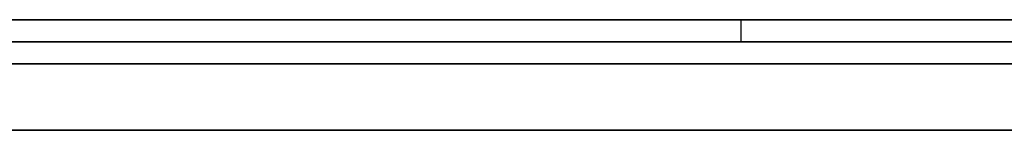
# Model space of a CAD drawing. Extents: x -3.09 to 3.09, y 0 to 2.31.
# Tile 105 of 177: x -2.047292 to -2.04282, y 2.2345 to 2.235. Entities that reach past the tile are written whole.
import ezdxf

# ---------------------------------------------------------------- set-up
doc = ezdxf.new("R2010")
doc.units = 0
doc.layers.get('0').update_dxf_attribs({"linetype": 'CONTINUOUS'})

# ---------------------------------------------------------------- blocks, each defined once
blk = doc.blocks.new('*U1')
at = {"extrusion": (0, 1, 0)}
for p, q in [((3.018, 2.235, -0.83), (-3.018, 2.235, -0.83)), ((-3.018, 2.235, 0.83), (3.018, 2.235, 0.83)), ((-2.798, 2.235, -0.725), (-1.678, 2.235, -0.725)), ((-1.678, 2.235, -0.365), (-2.798, 2.235, -0.365)), ((-2.0643186, 2.235, -0.0915024), (-2.0307519, 2.235, -0.0015024)), ((-2.0440173, 2.235, -0.0015024), (-2.053545, 2.235, -0.0283998)), ((-2.0307519, 2.235, -0.0015024), (-2.0440173, 2.235, -0.0015024)), ((-2.0307519, 2.2349, -0.0015024), (-2.0643186, 2.2349, -0.0915024)), ((-2.053545, 2.2349, -0.0283998), (-2.0440173, 2.2349, -0.0015024)), ((-2.0440173, 2.2349, -0.0015024), (-2.0307519, 2.2349, -0.0015024)), ((-1.678, 2.2348, -0.725), (-2.798, 2.2348, -0.725)), ((-2.798, 2.2348, -0.365), (-1.678, 2.2348, -0.365))]:
    blk.add_line(p, q, dxfattribs=at)
for p, q in [((3.018, 2.235, -0.83), (-3.018, 2.235, -0.83)), ((-2.798, 2.235, -0.725), (-1.678, 2.235, -0.725)), ((-1.678, 2.2348, -0.725), (-2.798, 2.2348, -0.725))]:
    blk.add_line(p, q)
at = {"extrusion": (0, 0, -1)}
for p, q in [((-3.018, 2.235, 0.83), (3.018, 2.235, 0.83)), ((-1.678, 2.235, -0.365), (-2.798, 2.235, -0.365)), ((-2.0307519, 2.235, -0.0015024), (-2.0440173, 2.235, -0.0015024)), ((-2.0440173, 2.235, -0.0015024), (-2.0440173, 2.2349, -0.0015024)), ((-2.0440173, 2.2349, -0.0015024), (-2.0307519, 2.2349, -0.0015024)), ((-2.798, 2.2348, -0.365), (-1.678, 2.2348, -0.365))]:
    blk.add_line(p, q, dxfattribs=at)
at = {"extrusion": (-0.936955, 0, 0.349451)}
for p, q in [((-2.0643186, 2.235, -0.0915024), (-2.0307519, 2.235, -0.0015024)), ((-2.0307519, 2.2349, -0.0015024), (-2.0643186, 2.2349, -0.0915024))]:
    blk.add_line(p, q, dxfattribs=at)
at = {"extrusion": (0.94261, 0, -0.333895)}
for p, q in [((-2.0440173, 2.235, -0.0015024), (-2.053545, 2.235, -0.0283998)), ((-2.0440173, 2.235, -0.0015024), (-2.0440173, 2.2349, -0.0015024)), ((-2.053545, 2.2349, -0.0283998), (-2.0440173, 2.2349, -0.0015024))]:
    blk.add_line(p, q, dxfattribs=at)
for points in [[(-2.04272, 2.235, -0.171559), (-2.0429, 2.235, -0.17139), (-2.04307, 2.235, -0.171221), (-2.04325, 2.235, -0.171054), (-2.04343, 2.235, -0.170887), (-2.04361, 2.235, -0.170722), (-2.04378, 2.235, -0.170557), (-2.04396, 2.235, -0.170393), (-2.04414, 2.235, -0.170231), (-2.04433, 2.235, -0.170069), (-2.04451, 2.235, -0.169908), (-2.04469, 2.235, -0.169748), (-2.04487, 2.235, -0.169589), (-2.04506, 2.235, -0.16943), (-2.04524, 2.235, -0.169273), (-2.04543, 2.235, -0.169117), (-2.04562, 2.235, -0.168961), (-2.0458, 2.235, -0.168807), (-2.04599, 2.235, -0.168653), (-2.04618, 2.235, -0.168501), (-2.04637, 2.235, -0.168349), (-2.04656, 2.235, -0.168198), (-2.04676, 2.235, -0.168048), (-2.04695, 2.235, -0.167899), (-2.04714, 2.235, -0.167751), (-2.04734, 2.235, -0.167604)], [(-2.04272, 2.235, -0.171559), (-2.0429, 2.235, -0.17139), (-2.04307, 2.235, -0.171221), (-2.04325, 2.235, -0.171054), (-2.04343, 2.235, -0.170887), (-2.04361, 2.235, -0.170722), (-2.04378, 2.235, -0.170557), (-2.04396, 2.235, -0.170393), (-2.04414, 2.235, -0.170231), (-2.04433, 2.235, -0.170069), (-2.04451, 2.235, -0.169908), (-2.04469, 2.235, -0.169748), (-2.04487, 2.235, -0.169589), (-2.04506, 2.235, -0.16943), (-2.04524, 2.235, -0.169273), (-2.04543, 2.235, -0.169117), (-2.04562, 2.235, -0.168961), (-2.0458, 2.235, -0.168807), (-2.04599, 2.235, -0.168653), (-2.04618, 2.235, -0.168501), (-2.04637, 2.235, -0.168349), (-2.04656, 2.235, -0.168198), (-2.04676, 2.235, -0.168048), (-2.04695, 2.235, -0.167899), (-2.04714, 2.235, -0.167751), (-2.04734, 2.235, -0.167604)], [(-2.0473, 2.235, -0.188852), (-2.04714, 2.235, -0.189129), (-2.04699, 2.235, -0.189408), (-2.04684, 2.235, -0.189688), (-2.04669, 2.235, -0.189971), (-2.04654, 2.235, -0.190255), (-2.04639, 2.235, -0.190541), (-2.04625, 2.235, -0.190829), (-2.0461, 2.235, -0.191118), (-2.04596, 2.235, -0.19141), (-2.04582, 2.235, -0.191703), (-2.04569, 2.235, -0.191998), (-2.04555, 2.235, -0.192295), (-2.04542, 2.235, -0.192593), (-2.04528, 2.235, -0.192893), (-2.04515, 2.235, -0.193195), (-2.04503, 2.235, -0.193499), (-2.0449, 2.235, -0.193805), (-2.04478, 2.235, -0.194112), (-2.04465, 2.235, -0.194421), (-2.04453, 2.235, -0.194732), (-2.04441, 2.235, -0.195045), (-2.0443, 2.235, -0.19536), (-2.04418, 2.235, -0.195676), (-2.04407, 2.235, -0.195994), (-2.04396, 2.235, -0.196314), (-2.04385, 2.235, -0.196636), (-2.04374, 2.235, -0.196959), (-2.04363, 2.235, -0.197284), (-2.04353, 2.235, -0.197611), (-2.04343, 2.235, -0.19794), (-2.04333, 2.235, -0.198271), (-2.04323, 2.235, -0.198603), (-2.04313, 2.235, -0.198937), (-2.04303, 2.235, -0.199273), (-2.04294, 2.235, -0.199611), (-2.04285, 2.235, -0.199951), (-2.04276, 2.235, -0.200292)], [(-2.0473, 2.235, -0.188852), (-2.04714, 2.235, -0.189129), (-2.04699, 2.235, -0.189408), (-2.04684, 2.235, -0.189688), (-2.04669, 2.235, -0.189971), (-2.04654, 2.235, -0.190255), (-2.04639, 2.235, -0.190541), (-2.04625, 2.235, -0.190829), (-2.0461, 2.235, -0.191118), (-2.04596, 2.235, -0.19141), (-2.04582, 2.235, -0.191703), (-2.04569, 2.235, -0.191998), (-2.04555, 2.235, -0.192295), (-2.04542, 2.235, -0.192593), (-2.04528, 2.235, -0.192893), (-2.04515, 2.235, -0.193195), (-2.04503, 2.235, -0.193499), (-2.0449, 2.235, -0.193805), (-2.04478, 2.235, -0.194112), (-2.04465, 2.235, -0.194421), (-2.04453, 2.235, -0.194732), (-2.04441, 2.235, -0.195045), (-2.0443, 2.235, -0.19536), (-2.04418, 2.235, -0.195676), (-2.04407, 2.235, -0.195994), (-2.04396, 2.235, -0.196314), (-2.04385, 2.235, -0.196636), (-2.04374, 2.235, -0.196959), (-2.04363, 2.235, -0.197284), (-2.04353, 2.235, -0.197611), (-2.04343, 2.235, -0.19794), (-2.04333, 2.235, -0.198271), (-2.04323, 2.235, -0.198603), (-2.04313, 2.235, -0.198937), (-2.04303, 2.235, -0.199273), (-2.04294, 2.235, -0.199611), (-2.04285, 2.235, -0.199951), (-2.04276, 2.235, -0.200292)], [(-2.0427, 2.235, -0.209961), (-2.04285, 2.235, -0.209873), (-2.04301, 2.235, -0.209785), (-2.04316, 2.235, -0.209698), (-2.04332, 2.235, -0.209612), (-2.04347, 2.235, -0.209526), (-2.04363, 2.235, -0.209441), (-2.04378, 2.235, -0.209357), (-2.04394, 2.235, -0.209273), (-2.04409, 2.235, -0.209189), (-2.04424, 2.235, -0.209106), (-2.0444, 2.235, -0.209024), (-2.04455, 2.235, -0.208942), (-2.0447, 2.235, -0.208861), (-2.04486, 2.235, -0.20878), (-2.04501, 2.235, -0.2087), (-2.04516, 2.235, -0.208621), (-2.04531, 2.235, -0.208541), (-2.04546, 2.235, -0.208463), (-2.04562, 2.235, -0.208385), (-2.04577, 2.235, -0.208308), (-2.04592, 2.235, -0.208231), (-2.04607, 2.235, -0.208155), (-2.04622, 2.235, -0.208079), (-2.04637, 2.235, -0.208004), (-2.04652, 2.235, -0.20793), (-2.04667, 2.235, -0.207856), (-2.04682, 2.235, -0.207782), (-2.04697, 2.235, -0.207709), (-2.04712, 2.235, -0.207637), (-2.04727, 2.235, -0.207565), (-2.04742, 2.235, -0.207494)], [(-2.0427, 2.235, -0.209961), (-2.04285, 2.235, -0.209873), (-2.04301, 2.235, -0.209785), (-2.04316, 2.235, -0.209698), (-2.04332, 2.235, -0.209612), (-2.04347, 2.235, -0.209526), (-2.04363, 2.235, -0.209441), (-2.04378, 2.235, -0.209357), (-2.04394, 2.235, -0.209273), (-2.04409, 2.235, -0.209189), (-2.04424, 2.235, -0.209106), (-2.0444, 2.235, -0.209024), (-2.04455, 2.235, -0.208942), (-2.0447, 2.235, -0.208861), (-2.04486, 2.235, -0.20878), (-2.04501, 2.235, -0.2087), (-2.04516, 2.235, -0.208621), (-2.04531, 2.235, -0.208541), (-2.04546, 2.235, -0.208463), (-2.04562, 2.235, -0.208385), (-2.04577, 2.235, -0.208308), (-2.04592, 2.235, -0.208231), (-2.04607, 2.235, -0.208155), (-2.04622, 2.235, -0.208079), (-2.04637, 2.235, -0.208004), (-2.04652, 2.235, -0.20793), (-2.04667, 2.235, -0.207856), (-2.04682, 2.235, -0.207782), (-2.04697, 2.235, -0.207709), (-2.04712, 2.235, -0.207637), (-2.04727, 2.235, -0.207565), (-2.04742, 2.235, -0.207494)], [(-2.04733, 2.235, -0.277321), (-2.04719, 2.235, -0.277248), (-2.04704, 2.235, -0.277174), (-2.0469, 2.235, -0.2771), (-2.04676, 2.235, -0.277025), (-2.04661, 2.235, -0.27695), (-2.04647, 2.235, -0.276874), (-2.04633, 2.235, -0.276798), (-2.04619, 2.235, -0.27672), (-2.04605, 2.235, -0.276643), (-2.04591, 2.235, -0.276565), (-2.04577, 2.235, -0.276486), (-2.04563, 2.235, -0.276406), (-2.04549, 2.235, -0.276326), (-2.04535, 2.235, -0.276246), (-2.04522, 2.235, -0.276164), (-2.04508, 2.235, -0.276082), (-2.04494, 2.235, -0.276), (-2.04481, 2.235, -0.275917), (-2.04467, 2.235, -0.275833), (-2.04453, 2.235, -0.275749), (-2.0444, 2.235, -0.275665), (-2.04426, 2.235, -0.275579), (-2.04413, 2.235, -0.275493), (-2.04399, 2.235, -0.275407), (-2.04386, 2.235, -0.27532), (-2.04373, 2.235, -0.275232), (-2.0436, 2.235, -0.275143), (-2.04346, 2.235, -0.275055), (-2.04333, 2.235, -0.274965), (-2.0432, 2.235, -0.274875), (-2.04307, 2.235, -0.274784), (-2.04294, 2.235, -0.274693), (-2.04281, 2.235, -0.274601)], [(-2.04733, 2.235, -0.277321), (-2.04719, 2.235, -0.277248), (-2.04704, 2.235, -0.277174), (-2.0469, 2.235, -0.2771), (-2.04676, 2.235, -0.277025), (-2.04661, 2.235, -0.27695), (-2.04647, 2.235, -0.276874), (-2.04633, 2.235, -0.276798), (-2.04619, 2.235, -0.27672), (-2.04605, 2.235, -0.276643), (-2.04591, 2.235, -0.276565), (-2.04577, 2.235, -0.276486), (-2.04563, 2.235, -0.276406), (-2.04549, 2.235, -0.276326), (-2.04535, 2.235, -0.276246), (-2.04522, 2.235, -0.276164), (-2.04508, 2.235, -0.276082), (-2.04494, 2.235, -0.276), (-2.04481, 2.235, -0.275917), (-2.04467, 2.235, -0.275833), (-2.04453, 2.235, -0.275749), (-2.0444, 2.235, -0.275665), (-2.04426, 2.235, -0.275579), (-2.04413, 2.235, -0.275493), (-2.04399, 2.235, -0.275407), (-2.04386, 2.235, -0.27532), (-2.04373, 2.235, -0.275232), (-2.0436, 2.235, -0.275143), (-2.04346, 2.235, -0.275055), (-2.04333, 2.235, -0.274965), (-2.0432, 2.235, -0.274875), (-2.04307, 2.235, -0.274784), (-2.04294, 2.235, -0.274693), (-2.04281, 2.235, -0.274601)], [(-2.04741, 2.235, -0.219384), (-2.04728, 2.235, -0.219434), (-2.04715, 2.235, -0.219483), (-2.04703, 2.235, -0.219533), (-2.0469, 2.235, -0.219583), (-2.04677, 2.235, -0.219634), (-2.04665, 2.235, -0.219685), (-2.04652, 2.235, -0.219736), (-2.04639, 2.235, -0.219787), (-2.04627, 2.235, -0.219839), (-2.04614, 2.235, -0.219891), (-2.04601, 2.235, -0.219944), (-2.04589, 2.235, -0.219996), (-2.04576, 2.235, -0.220049), (-2.04564, 2.235, -0.220103), (-2.04551, 2.235, -0.220156), (-2.04539, 2.235, -0.22021), (-2.04526, 2.235, -0.220265), (-2.04514, 2.235, -0.220319), (-2.04501, 2.235, -0.220374), (-2.04489, 2.235, -0.220429), (-2.04477, 2.235, -0.220485), (-2.04464, 2.235, -0.220541), (-2.04452, 2.235, -0.220597), (-2.04439, 2.235, -0.220653), (-2.04427, 2.235, -0.22071), (-2.04415, 2.235, -0.220767), (-2.04402, 2.235, -0.220825), (-2.0439, 2.235, -0.220882), (-2.04378, 2.235, -0.22094), (-2.04365, 2.235, -0.220999), (-2.04353, 2.235, -0.221057), (-2.04341, 2.235, -0.221116), (-2.04329, 2.235, -0.221175), (-2.04316, 2.235, -0.221235), (-2.04304, 2.235, -0.221295), (-2.04292, 2.235, -0.221355), (-2.0428, 2.235, -0.221416)], [(-2.04741, 2.235, -0.219384), (-2.04728, 2.235, -0.219434), (-2.04715, 2.235, -0.219483), (-2.04703, 2.235, -0.219533), (-2.0469, 2.235, -0.219583), (-2.04677, 2.235, -0.219634), (-2.04665, 2.235, -0.219685), (-2.04652, 2.235, -0.219736), (-2.04639, 2.235, -0.219787), (-2.04627, 2.235, -0.219839), (-2.04614, 2.235, -0.219891), (-2.04601, 2.235, -0.219944), (-2.04589, 2.235, -0.219996), (-2.04576, 2.235, -0.220049), (-2.04564, 2.235, -0.220103), (-2.04551, 2.235, -0.220156), (-2.04539, 2.235, -0.22021), (-2.04526, 2.235, -0.220265), (-2.04514, 2.235, -0.220319), (-2.04501, 2.235, -0.220374), (-2.04489, 2.235, -0.220429), (-2.04477, 2.235, -0.220485), (-2.04464, 2.235, -0.220541), (-2.04452, 2.235, -0.220597), (-2.04439, 2.235, -0.220653), (-2.04427, 2.235, -0.22071), (-2.04415, 2.235, -0.220767), (-2.04402, 2.235, -0.220825), (-2.0439, 2.235, -0.220882), (-2.04378, 2.235, -0.22094), (-2.04365, 2.235, -0.220999), (-2.04353, 2.235, -0.221057), (-2.04341, 2.235, -0.221116), (-2.04329, 2.235, -0.221175), (-2.04316, 2.235, -0.221235), (-2.04304, 2.235, -0.221295), (-2.04292, 2.235, -0.221355), (-2.0428, 2.235, -0.221416)], [(-2.04279, 2.235, -0.248877), (-2.04284, 2.235, -0.249044), (-2.04289, 2.235, -0.249209), (-2.04294, 2.235, -0.249373), (-2.04299, 2.235, -0.249537), (-2.04304, 2.235, -0.249699), (-2.0431, 2.235, -0.24986), (-2.04315, 2.235, -0.25002), (-2.0432, 2.235, -0.250179), (-2.04326, 2.235, -0.250337), (-2.04331, 2.235, -0.250495), (-2.04337, 2.235, -0.250652), (-2.04343, 2.235, -0.250808), (-2.04348, 2.235, -0.250963), (-2.04354, 2.235, -0.251117), (-2.0436, 2.235, -0.251271), (-2.04365, 2.235, -0.251424), (-2.04371, 2.235, -0.251577), (-2.04377, 2.235, -0.251728), (-2.04383, 2.235, -0.251879), (-2.04389, 2.235, -0.252029), (-2.04395, 2.235, -0.252178), (-2.04401, 2.235, -0.252327), (-2.04407, 2.235, -0.252475), (-2.04413, 2.235, -0.252622), (-2.04419, 2.235, -0.252768), (-2.04425, 2.235, -0.252914), (-2.04432, 2.235, -0.253059), (-2.04438, 2.235, -0.253203), (-2.04444, 2.235, -0.253347), (-2.04451, 2.235, -0.253489), (-2.04457, 2.235, -0.253631), (-2.04463, 2.235, -0.253772), (-2.0447, 2.235, -0.253913), (-2.04476, 2.235, -0.254053), (-2.04483, 2.235, -0.254192), (-2.0449, 2.235, -0.25433), (-2.04496, 2.235, -0.254467), (-2.04503, 2.235, -0.254604), (-2.0451, 2.235, -0.25474), (-2.04517, 2.235, -0.254875), (-2.04523, 2.235, -0.25501), (-2.0453, 2.235, -0.255144), (-2.04537, 2.235, -0.255277), (-2.04544, 2.235, -0.255409), (-2.04551, 2.235, -0.255541), (-2.04558, 2.235, -0.255671), (-2.04565, 2.235, -0.255802), (-2.04572, 2.235, -0.255931), (-2.04579, 2.235, -0.25606), (-2.04587, 2.235, -0.256187), (-2.04594, 2.235, -0.256315), (-2.04601, 2.235, -0.256441), (-2.04608, 2.235, -0.256567), (-2.04616, 2.235, -0.256691), (-2.04623, 2.235, -0.256816), (-2.04631, 2.235, -0.256939), (-2.04638, 2.235, -0.257062), (-2.04646, 2.235, -0.257184), (-2.04653, 2.235, -0.257305), (-2.04661, 2.235, -0.257425), (-2.04669, 2.235, -0.257545), (-2.04676, 2.235, -0.257664), (-2.04684, 2.235, -0.257782), (-2.04692, 2.235, -0.2579), (-2.047, 2.235, -0.258016), (-2.04707, 2.235, -0.258132), (-2.04715, 2.235, -0.258248), (-2.04723, 2.235, -0.258362), (-2.04731, 2.235, -0.258476)], [(-2.04279, 2.235, -0.248877), (-2.04284, 2.235, -0.249044), (-2.04289, 2.235, -0.249209), (-2.04294, 2.235, -0.249373), (-2.04299, 2.235, -0.249537), (-2.04304, 2.235, -0.249699), (-2.0431, 2.235, -0.24986), (-2.04315, 2.235, -0.25002), (-2.0432, 2.235, -0.250179), (-2.04326, 2.235, -0.250337), (-2.04331, 2.235, -0.250495), (-2.04337, 2.235, -0.250652), (-2.04343, 2.235, -0.250808), (-2.04348, 2.235, -0.250963), (-2.04354, 2.235, -0.251117), (-2.0436, 2.235, -0.251271), (-2.04365, 2.235, -0.251424), (-2.04371, 2.235, -0.251577), (-2.04377, 2.235, -0.251728), (-2.04383, 2.235, -0.251879), (-2.04389, 2.235, -0.252029), (-2.04395, 2.235, -0.252178), (-2.04401, 2.235, -0.252327), (-2.04407, 2.235, -0.252475), (-2.04413, 2.235, -0.252622), (-2.04419, 2.235, -0.252768), (-2.04425, 2.235, -0.252914), (-2.04432, 2.235, -0.253059), (-2.04438, 2.235, -0.253203), (-2.04444, 2.235, -0.253347), (-2.04451, 2.235, -0.253489), (-2.04457, 2.235, -0.253631), (-2.04463, 2.235, -0.253772), (-2.0447, 2.235, -0.253913), (-2.04476, 2.235, -0.254053), (-2.04483, 2.235, -0.254192), (-2.0449, 2.235, -0.25433), (-2.04496, 2.235, -0.254467), (-2.04503, 2.235, -0.254604), (-2.0451, 2.235, -0.25474), (-2.04517, 2.235, -0.254875), (-2.04523, 2.235, -0.25501), (-2.0453, 2.235, -0.255144), (-2.04537, 2.235, -0.255277), (-2.04544, 2.235, -0.255409), (-2.04551, 2.235, -0.255541), (-2.04558, 2.235, -0.255671), (-2.04565, 2.235, -0.255802), (-2.04572, 2.235, -0.255931), (-2.04579, 2.235, -0.25606), (-2.04587, 2.235, -0.256187), (-2.04594, 2.235, -0.256315), (-2.04601, 2.235, -0.256441), (-2.04608, 2.235, -0.256567), (-2.04616, 2.235, -0.256691), (-2.04623, 2.235, -0.256816), (-2.04631, 2.235, -0.256939), (-2.04638, 2.235, -0.257062), (-2.04646, 2.235, -0.257184), (-2.04653, 2.235, -0.257305), (-2.04661, 2.235, -0.257425), (-2.04669, 2.235, -0.257545), (-2.04676, 2.235, -0.257664), (-2.04684, 2.235, -0.257782), (-2.04692, 2.235, -0.2579), (-2.047, 2.235, -0.258016), (-2.04707, 2.235, -0.258132), (-2.04715, 2.235, -0.258248), (-2.04723, 2.235, -0.258362), (-2.04731, 2.235, -0.258476)], [(-2.0475, 2.2348, -0.596111), (-2.04725, 2.2348, -0.595746), (-2.04701, 2.2348, -0.595378), (-2.04677, 2.2348, -0.595007), (-2.04654, 2.2348, -0.594633), (-2.04631, 2.2348, -0.594257), (-2.04608, 2.2348, -0.593878), (-2.04585, 2.2348, -0.593496), (-2.04563, 2.2348, -0.593111), (-2.04541, 2.2348, -0.592724), (-2.04519, 2.2348, -0.592334), (-2.04498, 2.2348, -0.591941), (-2.04477, 2.2348, -0.591545), (-2.04457, 2.2348, -0.591147), (-2.04436, 2.2348, -0.590746), (-2.04417, 2.2348, -0.590342), (-2.04397, 2.2348, -0.589936), (-2.04378, 2.2348, -0.589527), (-2.04359, 2.2348, -0.589115), (-2.0434, 2.2348, -0.5887), (-2.04322, 2.2348, -0.588282), (-2.04304, 2.2348, -0.587862), (-2.04287, 2.2348, -0.587439), (-2.04269, 2.2348, -0.587014)], [(-2.0475, 2.2348, -0.596111), (-2.04725, 2.2348, -0.595746), (-2.04701, 2.2348, -0.595378), (-2.04677, 2.2348, -0.595007), (-2.04654, 2.2348, -0.594633), (-2.04631, 2.2348, -0.594257), (-2.04608, 2.2348, -0.593878), (-2.04585, 2.2348, -0.593496), (-2.04563, 2.2348, -0.593111), (-2.04541, 2.2348, -0.592724), (-2.04519, 2.2348, -0.592334), (-2.04498, 2.2348, -0.591941), (-2.04477, 2.2348, -0.591545), (-2.04457, 2.2348, -0.591147), (-2.04436, 2.2348, -0.590746), (-2.04417, 2.2348, -0.590342), (-2.04397, 2.2348, -0.589936), (-2.04378, 2.2348, -0.589527), (-2.04359, 2.2348, -0.589115), (-2.0434, 2.2348, -0.5887), (-2.04322, 2.2348, -0.588282), (-2.04304, 2.2348, -0.587862), (-2.04287, 2.2348, -0.587439), (-2.04269, 2.2348, -0.587014)], [(-2.04279, 2.2348, -0.528681), (-2.04289, 2.2348, -0.528297), (-2.043, 2.2348, -0.527912), (-2.04311, 2.2348, -0.527529), (-2.04322, 2.2348, -0.527145), (-2.04334, 2.2348, -0.526762), (-2.04345, 2.2348, -0.526379), (-2.04357, 2.2348, -0.525996), (-2.04368, 2.2348, -0.525614), (-2.0438, 2.2348, -0.525232), (-2.04392, 2.2348, -0.52485), (-2.04404, 2.2348, -0.524468), (-2.04416, 2.2348, -0.524087), (-2.04429, 2.2348, -0.523707), (-2.04441, 2.2348, -0.523327), (-2.04454, 2.2348, -0.522948), (-2.04466, 2.2348, -0.52257), (-2.04479, 2.2348, -0.522193), (-2.04492, 2.2348, -0.521817), (-2.04505, 2.2348, -0.521442), (-2.04518, 2.2348, -0.521068), (-2.04531, 2.2348, -0.520695), (-2.04545, 2.2348, -0.520323), (-2.04558, 2.2348, -0.519952), (-2.04572, 2.2348, -0.519582), (-2.04586, 2.2348, -0.519213), (-2.04599, 2.2348, -0.518845), (-2.04613, 2.2348, -0.518478), (-2.04627, 2.2348, -0.518112), (-2.04642, 2.2348, -0.517747), (-2.04656, 2.2348, -0.517383), (-2.0467, 2.2348, -0.51702), (-2.04685, 2.2348, -0.516657), (-2.047, 2.2348, -0.516296), (-2.04714, 2.2348, -0.515936), (-2.04729, 2.2348, -0.515577), (-2.04744, 2.2348, -0.515219)], [(-2.04279, 2.2348, -0.528681), (-2.04289, 2.2348, -0.528297), (-2.043, 2.2348, -0.527912), (-2.04311, 2.2348, -0.527529), (-2.04322, 2.2348, -0.527145), (-2.04334, 2.2348, -0.526762), (-2.04345, 2.2348, -0.526379), (-2.04357, 2.2348, -0.525996), (-2.04368, 2.2348, -0.525614), (-2.0438, 2.2348, -0.525232), (-2.04392, 2.2348, -0.52485), (-2.04404, 2.2348, -0.524468), (-2.04416, 2.2348, -0.524087), (-2.04429, 2.2348, -0.523707), (-2.04441, 2.2348, -0.523327), (-2.04454, 2.2348, -0.522948), (-2.04466, 2.2348, -0.52257), (-2.04479, 2.2348, -0.522193), (-2.04492, 2.2348, -0.521817), (-2.04505, 2.2348, -0.521442), (-2.04518, 2.2348, -0.521068), (-2.04531, 2.2348, -0.520695), (-2.04545, 2.2348, -0.520323), (-2.04558, 2.2348, -0.519952), (-2.04572, 2.2348, -0.519582), (-2.04586, 2.2348, -0.519213), (-2.04599, 2.2348, -0.518845), (-2.04613, 2.2348, -0.518478), (-2.04627, 2.2348, -0.518112), (-2.04642, 2.2348, -0.517747), (-2.04656, 2.2348, -0.517383), (-2.0467, 2.2348, -0.51702), (-2.04685, 2.2348, -0.516657), (-2.047, 2.2348, -0.516296), (-2.04714, 2.2348, -0.515936), (-2.04729, 2.2348, -0.515577), (-2.04744, 2.2348, -0.515219)], [(-2.04272, 2.2345, -0.587071), (-2.04298, 2.2345, -0.587709), (-2.04325, 2.2345, -0.588342), (-2.04352, 2.2345, -0.588968), (-2.04381, 2.2345, -0.589588), (-2.0441, 2.2345, -0.590202), (-2.0444, 2.2345, -0.590809), (-2.0447, 2.2345, -0.591411), (-2.04502, 2.2345, -0.592006), (-2.04534, 2.2345, -0.592595), (-2.04567, 2.2345, -0.593178), (-2.046, 2.2345, -0.593755), (-2.04635, 2.2345, -0.594325), (-2.0467, 2.2345, -0.594889), (-2.04706, 2.2345, -0.595447), (-2.04742, 2.2345, -0.595999)], [(-2.04272, 2.2345, -0.587071), (-2.04298, 2.2345, -0.587709), (-2.04325, 2.2345, -0.588342), (-2.04352, 2.2345, -0.588968), (-2.04381, 2.2345, -0.589588), (-2.0441, 2.2345, -0.590202), (-2.0444, 2.2345, -0.590809), (-2.0447, 2.2345, -0.591411), (-2.04502, 2.2345, -0.592006), (-2.04534, 2.2345, -0.592595), (-2.04567, 2.2345, -0.593178), (-2.046, 2.2345, -0.593755), (-2.04635, 2.2345, -0.594325), (-2.0467, 2.2345, -0.594889), (-2.04706, 2.2345, -0.595447), (-2.04742, 2.2345, -0.595999)], [(-2.04756, 2.2345, -0.167438), (-2.04726, 2.2345, -0.167658), (-2.04697, 2.2345, -0.16788), (-2.04668, 2.2345, -0.168105), (-2.04639, 2.2345, -0.168331), (-2.04611, 2.2345, -0.168559), (-2.04583, 2.2345, -0.16879), (-2.04554, 2.2345, -0.169022), (-2.04526, 2.2345, -0.169257), (-2.04498, 2.2345, -0.169494), (-2.04471, 2.2345, -0.169733), (-2.04443, 2.2345, -0.169974), (-2.04416, 2.2345, -0.170217), (-2.04389, 2.2345, -0.170462), (-2.04362, 2.2345, -0.170709), (-2.04335, 2.2345, -0.170958), (-2.04309, 2.2345, -0.17121), (-2.04282, 2.2345, -0.171463)], [(-2.04756, 2.2345, -0.167438), (-2.04726, 2.2345, -0.167658), (-2.04697, 2.2345, -0.16788), (-2.04668, 2.2345, -0.168105), (-2.04639, 2.2345, -0.168331), (-2.04611, 2.2345, -0.168559), (-2.04583, 2.2345, -0.16879), (-2.04554, 2.2345, -0.169022), (-2.04526, 2.2345, -0.169257), (-2.04498, 2.2345, -0.169494), (-2.04471, 2.2345, -0.169733), (-2.04443, 2.2345, -0.169974), (-2.04416, 2.2345, -0.170217), (-2.04389, 2.2345, -0.170462), (-2.04362, 2.2345, -0.170709), (-2.04335, 2.2345, -0.170958), (-2.04309, 2.2345, -0.17121), (-2.04282, 2.2345, -0.171463)], [(-2.04272, 2.2345, -0.200438), (-2.04286, 2.2345, -0.199924), (-2.043, 2.2345, -0.199414), (-2.04314, 2.2345, -0.198908), (-2.04328, 2.2345, -0.198407), (-2.04344, 2.2345, -0.197909), (-2.04359, 2.2345, -0.197416), (-2.04375, 2.2345, -0.196926), (-2.04391, 2.2345, -0.19644), (-2.04408, 2.2345, -0.195959), (-2.04425, 2.2345, -0.195482), (-2.04443, 2.2345, -0.195008), (-2.04461, 2.2345, -0.194539), (-2.04479, 2.2345, -0.194073), (-2.04498, 2.2345, -0.193612), (-2.04517, 2.2345, -0.193155), (-2.04537, 2.2345, -0.192702), (-2.04557, 2.2345, -0.192252), (-2.04577, 2.2345, -0.191807), (-2.04598, 2.2345, -0.191366), (-2.0462, 2.2345, -0.190929), (-2.04641, 2.2345, -0.190496), (-2.04664, 2.2345, -0.190067), (-2.04686, 2.2345, -0.189642), (-2.04709, 2.2345, -0.189221), (-2.04733, 2.2345, -0.188804)], [(-2.04272, 2.2345, -0.200438), (-2.04286, 2.2345, -0.199924), (-2.043, 2.2345, -0.199414), (-2.04314, 2.2345, -0.198908), (-2.04328, 2.2345, -0.198407), (-2.04344, 2.2345, -0.197909), (-2.04359, 2.2345, -0.197416), (-2.04375, 2.2345, -0.196926), (-2.04391, 2.2345, -0.19644), (-2.04408, 2.2345, -0.195959), (-2.04425, 2.2345, -0.195482), (-2.04443, 2.2345, -0.195008), (-2.04461, 2.2345, -0.194539), (-2.04479, 2.2345, -0.194073), (-2.04498, 2.2345, -0.193612), (-2.04517, 2.2345, -0.193155), (-2.04537, 2.2345, -0.192702), (-2.04557, 2.2345, -0.192252), (-2.04577, 2.2345, -0.191807), (-2.04598, 2.2345, -0.191366), (-2.0462, 2.2345, -0.190929), (-2.04641, 2.2345, -0.190496), (-2.04664, 2.2345, -0.190067), (-2.04686, 2.2345, -0.189642), (-2.04709, 2.2345, -0.189221), (-2.04733, 2.2345, -0.188804)], [(-2.04743, 2.2345, -0.207486), (-2.04721, 2.2345, -0.207593), (-2.04699, 2.2345, -0.207702), (-2.04676, 2.2345, -0.207812), (-2.04653, 2.2345, -0.207923), (-2.04631, 2.2345, -0.208035), (-2.04608, 2.2345, -0.208148), (-2.04585, 2.2345, -0.208263), (-2.04563, 2.2345, -0.208379), (-2.0454, 2.2345, -0.208496), (-2.04517, 2.2345, -0.208615), (-2.04494, 2.2345, -0.208735), (-2.04471, 2.2345, -0.208856), (-2.04448, 2.2345, -0.208978), (-2.04425, 2.2345, -0.209102), (-2.04402, 2.2345, -0.209227), (-2.04379, 2.2345, -0.209353), (-2.04356, 2.2345, -0.20948), (-2.04332, 2.2345, -0.209609), (-2.04309, 2.2345, -0.209739), (-2.04286, 2.2345, -0.20987), (-2.04262, 2.2345, -0.210002)], [(-2.04743, 2.2345, -0.207486), (-2.04721, 2.2345, -0.207593), (-2.04699, 2.2345, -0.207702), (-2.04676, 2.2345, -0.207812), (-2.04653, 2.2345, -0.207923), (-2.04631, 2.2345, -0.208035), (-2.04608, 2.2345, -0.208148), (-2.04585, 2.2345, -0.208263), (-2.04563, 2.2345, -0.208379), (-2.0454, 2.2345, -0.208496), (-2.04517, 2.2345, -0.208615), (-2.04494, 2.2345, -0.208735), (-2.04471, 2.2345, -0.208856), (-2.04448, 2.2345, -0.208978), (-2.04425, 2.2345, -0.209102), (-2.04402, 2.2345, -0.209227), (-2.04379, 2.2345, -0.209353), (-2.04356, 2.2345, -0.20948), (-2.04332, 2.2345, -0.209609), (-2.04309, 2.2345, -0.209739), (-2.04286, 2.2345, -0.20987), (-2.04262, 2.2345, -0.210002)], [(-2.04276, 2.2345, -0.274563), (-2.04295, 2.2345, -0.274702), (-2.04315, 2.2345, -0.274839), (-2.04334, 2.2345, -0.274974), (-2.04354, 2.2345, -0.275109), (-2.04374, 2.2345, -0.275241), (-2.04394, 2.2345, -0.275373), (-2.04414, 2.2345, -0.275503), (-2.04435, 2.2345, -0.275632), (-2.04455, 2.2345, -0.27576), (-2.04475, 2.2345, -0.275886), (-2.04496, 2.2345, -0.276011), (-2.04517, 2.2345, -0.276135), (-2.04537, 2.2345, -0.276257), (-2.04558, 2.2345, -0.276378), (-2.04579, 2.2345, -0.276497), (-2.046, 2.2345, -0.276616), (-2.04621, 2.2345, -0.276733), (-2.04642, 2.2345, -0.276848), (-2.04664, 2.2345, -0.276962), (-2.04685, 2.2345, -0.277075), (-2.04707, 2.2345, -0.277187), (-2.04728, 2.2345, -0.277297), (-2.0475, 2.2345, -0.277406)], [(-2.04276, 2.2345, -0.274563), (-2.04295, 2.2345, -0.274702), (-2.04315, 2.2345, -0.274839), (-2.04334, 2.2345, -0.274974), (-2.04354, 2.2345, -0.275109), (-2.04374, 2.2345, -0.275241), (-2.04394, 2.2345, -0.275373), (-2.04414, 2.2345, -0.275503), (-2.04435, 2.2345, -0.275632), (-2.04455, 2.2345, -0.27576), (-2.04475, 2.2345, -0.275886), (-2.04496, 2.2345, -0.276011), (-2.04517, 2.2345, -0.276135), (-2.04537, 2.2345, -0.276257), (-2.04558, 2.2345, -0.276378), (-2.04579, 2.2345, -0.276497), (-2.046, 2.2345, -0.276616), (-2.04621, 2.2345, -0.276733), (-2.04642, 2.2345, -0.276848), (-2.04664, 2.2345, -0.276962), (-2.04685, 2.2345, -0.277075), (-2.04707, 2.2345, -0.277187), (-2.04728, 2.2345, -0.277297), (-2.0475, 2.2345, -0.277406)], [(-2.04736, 2.2345, -0.219402), (-2.04717, 2.2345, -0.219476), (-2.04698, 2.2345, -0.219552), (-2.04679, 2.2345, -0.219627), (-2.0466, 2.2345, -0.219704), (-2.04641, 2.2345, -0.219781), (-2.04622, 2.2345, -0.219859), (-2.04603, 2.2345, -0.219938), (-2.04584, 2.2345, -0.220017), (-2.04565, 2.2345, -0.220097), (-2.04546, 2.2345, -0.220178), (-2.04527, 2.2345, -0.220259), (-2.04509, 2.2345, -0.220342), (-2.0449, 2.2345, -0.220425), (-2.04471, 2.2345, -0.220508), (-2.04453, 2.2345, -0.220592), (-2.04434, 2.2345, -0.220677), (-2.04416, 2.2345, -0.220763), (-2.04397, 2.2345, -0.220849), (-2.04378, 2.2345, -0.220937), (-2.0436, 2.2345, -0.221024), (-2.04342, 2.2345, -0.221113), (-2.04323, 2.2345, -0.221202), (-2.04305, 2.2345, -0.221292), (-2.04287, 2.2345, -0.221383), (-2.04268, 2.2345, -0.221474)], [(-2.04736, 2.2345, -0.219402), (-2.04717, 2.2345, -0.219476), (-2.04698, 2.2345, -0.219552), (-2.04679, 2.2345, -0.219627), (-2.0466, 2.2345, -0.219704), (-2.04641, 2.2345, -0.219781), (-2.04622, 2.2345, -0.219859), (-2.04603, 2.2345, -0.219938), (-2.04584, 2.2345, -0.220017), (-2.04565, 2.2345, -0.220097), (-2.04546, 2.2345, -0.220178), (-2.04527, 2.2345, -0.220259), (-2.04509, 2.2345, -0.220342), (-2.0449, 2.2345, -0.220425), (-2.04471, 2.2345, -0.220508), (-2.04453, 2.2345, -0.220592), (-2.04434, 2.2345, -0.220677), (-2.04416, 2.2345, -0.220763), (-2.04397, 2.2345, -0.220849), (-2.04378, 2.2345, -0.220937), (-2.0436, 2.2345, -0.221024), (-2.04342, 2.2345, -0.221113), (-2.04323, 2.2345, -0.221202), (-2.04305, 2.2345, -0.221292), (-2.04287, 2.2345, -0.221383), (-2.04268, 2.2345, -0.221474)], [(-2.04741, 2.2345, -0.515286), (-2.04719, 2.2345, -0.515826), (-2.04697, 2.2345, -0.516367), (-2.04675, 2.2345, -0.516911), (-2.04653, 2.2345, -0.517457), (-2.04632, 2.2345, -0.518006), (-2.0461, 2.2345, -0.518556), (-2.04589, 2.2345, -0.519109), (-2.04569, 2.2345, -0.519664), (-2.04548, 2.2345, -0.520221), (-2.04528, 2.2345, -0.520781), (-2.04508, 2.2345, -0.521342), (-2.04489, 2.2345, -0.521906), (-2.0447, 2.2345, -0.522472), (-2.04451, 2.2345, -0.52304), (-2.04432, 2.2345, -0.523611), (-2.04413, 2.2345, -0.524183), (-2.04395, 2.2345, -0.524757), (-2.04377, 2.2345, -0.525331), (-2.04359, 2.2345, -0.525906), (-2.04342, 2.2345, -0.526481), (-2.04325, 2.2345, -0.527057), (-2.04308, 2.2345, -0.527634), (-2.04292, 2.2345, -0.528212), (-2.04276, 2.2345, -0.52879)], [(-2.04741, 2.2345, -0.515286), (-2.04719, 2.2345, -0.515826), (-2.04697, 2.2345, -0.516367), (-2.04675, 2.2345, -0.516911), (-2.04653, 2.2345, -0.517457), (-2.04632, 2.2345, -0.518006), (-2.0461, 2.2345, -0.518556), (-2.04589, 2.2345, -0.519109), (-2.04569, 2.2345, -0.519664), (-2.04548, 2.2345, -0.520221), (-2.04528, 2.2345, -0.520781), (-2.04508, 2.2345, -0.521342), (-2.04489, 2.2345, -0.521906), (-2.0447, 2.2345, -0.522472), (-2.04451, 2.2345, -0.52304), (-2.04432, 2.2345, -0.523611), (-2.04413, 2.2345, -0.524183), (-2.04395, 2.2345, -0.524757), (-2.04377, 2.2345, -0.525331), (-2.04359, 2.2345, -0.525906), (-2.04342, 2.2345, -0.526481), (-2.04325, 2.2345, -0.527057), (-2.04308, 2.2345, -0.527634), (-2.04292, 2.2345, -0.528212), (-2.04276, 2.2345, -0.52879)], [(-2.04282, 2.2345, -0.248999), (-2.0429, 2.2345, -0.249248), (-2.04298, 2.2345, -0.249494), (-2.04306, 2.2345, -0.249738), (-2.04314, 2.2345, -0.24998), (-2.04322, 2.2345, -0.250219), (-2.0433, 2.2345, -0.250456), (-2.04338, 2.2345, -0.250692), (-2.04347, 2.2345, -0.250926), (-2.04355, 2.2345, -0.251159), (-2.04364, 2.2345, -0.251389), (-2.04373, 2.2345, -0.251618), (-2.04382, 2.2345, -0.251846), (-2.04391, 2.2345, -0.252071), (-2.044, 2.2345, -0.252296), (-2.04409, 2.2345, -0.252518), (-2.04418, 2.2345, -0.252739), (-2.04427, 2.2345, -0.252958), (-2.04437, 2.2345, -0.253175), (-2.04446, 2.2345, -0.25339), (-2.04456, 2.2345, -0.253604), (-2.04466, 2.2345, -0.253817), (-2.04475, 2.2345, -0.254027), (-2.04485, 2.2345, -0.254236), (-2.04495, 2.2345, -0.254444), (-2.04505, 2.2345, -0.254649), (-2.04515, 2.2345, -0.254853), (-2.04526, 2.2345, -0.255055), (-2.04536, 2.2345, -0.255256), (-2.04546, 2.2345, -0.255455), (-2.04557, 2.2345, -0.255652), (-2.04568, 2.2345, -0.255847), (-2.04578, 2.2345, -0.256041), (-2.04589, 2.2345, -0.256234), (-2.046, 2.2345, -0.256424), (-2.04611, 2.2345, -0.256613), (-2.04622, 2.2345, -0.2568), (-2.04633, 2.2345, -0.256985), (-2.04645, 2.2345, -0.257169), (-2.04656, 2.2345, -0.257351), (-2.04668, 2.2345, -0.257532), (-2.04679, 2.2345, -0.257711), (-2.04691, 2.2345, -0.257888), (-2.04703, 2.2345, -0.258063), (-2.04715, 2.2345, -0.258237), (-2.04727, 2.2345, -0.258409), (-2.04739, 2.2345, -0.258579)], [(-2.04282, 2.2345, -0.248999), (-2.0429, 2.2345, -0.249248), (-2.04298, 2.2345, -0.249494), (-2.04306, 2.2345, -0.249738), (-2.04314, 2.2345, -0.24998), (-2.04322, 2.2345, -0.250219), (-2.0433, 2.2345, -0.250456), (-2.04338, 2.2345, -0.250692), (-2.04347, 2.2345, -0.250926), (-2.04355, 2.2345, -0.251159), (-2.04364, 2.2345, -0.251389), (-2.04373, 2.2345, -0.251618), (-2.04382, 2.2345, -0.251846), (-2.04391, 2.2345, -0.252071), (-2.044, 2.2345, -0.252296), (-2.04409, 2.2345, -0.252518), (-2.04418, 2.2345, -0.252739), (-2.04427, 2.2345, -0.252958), (-2.04437, 2.2345, -0.253175), (-2.04446, 2.2345, -0.25339), (-2.04456, 2.2345, -0.253604), (-2.04466, 2.2345, -0.253817), (-2.04475, 2.2345, -0.254027), (-2.04485, 2.2345, -0.254236), (-2.04495, 2.2345, -0.254444), (-2.04505, 2.2345, -0.254649), (-2.04515, 2.2345, -0.254853), (-2.04526, 2.2345, -0.255055), (-2.04536, 2.2345, -0.255256), (-2.04546, 2.2345, -0.255455), (-2.04557, 2.2345, -0.255652), (-2.04568, 2.2345, -0.255847), (-2.04578, 2.2345, -0.256041), (-2.04589, 2.2345, -0.256234), (-2.046, 2.2345, -0.256424), (-2.04611, 2.2345, -0.256613), (-2.04622, 2.2345, -0.2568), (-2.04633, 2.2345, -0.256985), (-2.04645, 2.2345, -0.257169), (-2.04656, 2.2345, -0.257351), (-2.04668, 2.2345, -0.257532), (-2.04679, 2.2345, -0.257711), (-2.04691, 2.2345, -0.257888), (-2.04703, 2.2345, -0.258063), (-2.04715, 2.2345, -0.258237), (-2.04727, 2.2345, -0.258409), (-2.04739, 2.2345, -0.258579)]]:
    blk.add_polyline3d(points)

msp = doc.modelspace()

# ---------------------------------------------------------------- block references
msp.add_blockref('*U1', (0, 0))

doc.saveas('drawing.dxf')
